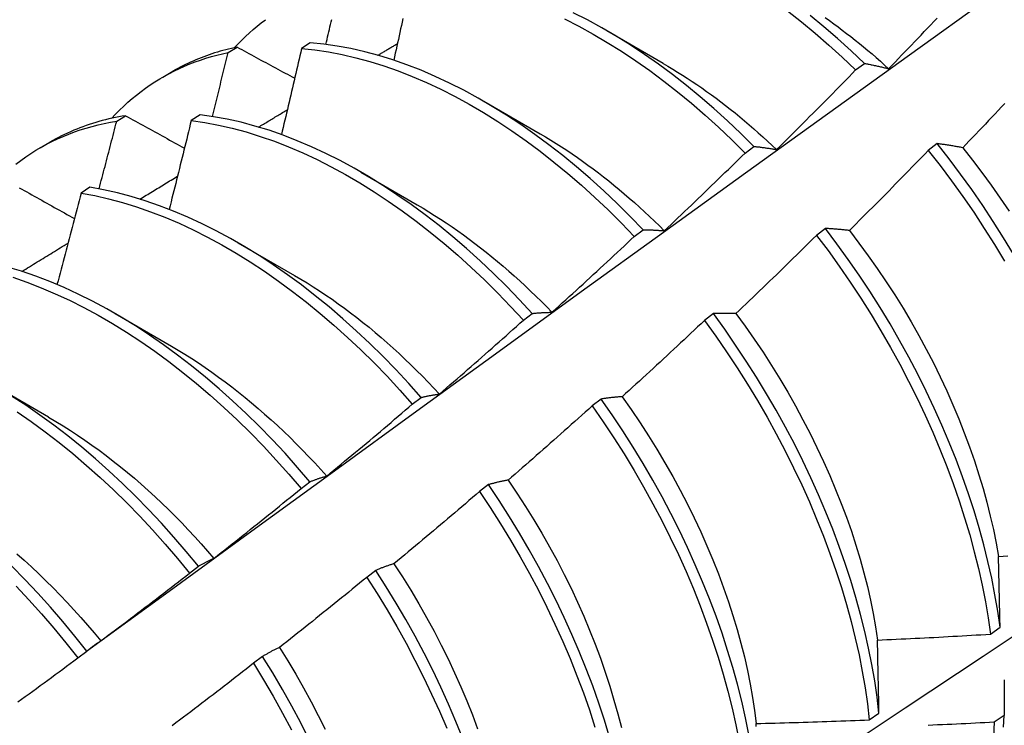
# Model space of a CAD drawing. Header units: inches. Extents: x 23 to 609, y 66 to 284.
# Tile 80 of 124: x 544.546 to 544.825, y 246.343 to 246.543. Entities that reach past the tile are written whole.
import ezdxf

# ---------------------------------------------------------------- set-up
doc = ezdxf.new("R2010")
doc.units = ezdxf.units.IN
doc.header["$MEASUREMENT"] = 0
doc.layers.add('Visible Edges(ANSI)', color=7, linetype='Continuous', lineweight=25)

msp = doc.modelspace()

# ---------------------------------------------------------------- linework, layer by layer
at = {"layer": 'Visible Edges(ANSI)'}
for p, q in [((544.71249, 246.53953), (544.72845, 246.53029)), ((544.6053, 246.5333), (544.60783, 246.53485)), ((544.62857, 246.53606), (544.62607, 246.53444)), ((544.78296, 246.52836), (544.78547, 246.53024)), ((544.58685, 246.52637), (544.58963, 246.52798)), ((544.67769, 246.51949), (544.69365, 246.51025)), ((544.57374, 246.51384), (544.57626, 246.51541)), ((544.59734, 246.51567), (544.59484, 246.51404)), ((544.55205, 246.50633), (544.55484, 246.50794)), ((544.75166, 246.50484), (544.75417, 246.50672)), ((544.80609, 246.5075), (544.80356, 246.50558)), ((544.64289, 246.49945), (544.65885, 246.49021)), ((544.56615, 246.49513), (544.56365, 246.49348)), ((544.77444, 246.48346), (544.7719, 246.48153)), ((544.72031, 246.48122), (544.72282, 246.48311)), ((544.60809, 246.47941), (544.62406, 246.47017)), ((544.57329, 246.45937), (544.58926, 246.45014)), ((544.68891, 246.45751), (544.69143, 246.45941)), ((544.74272, 246.45935), (544.74018, 246.45741)), ((544.53849, 246.43933), (544.55446, 246.4301)), ((544.65745, 246.43371), (544.65997, 246.43562)), ((544.71092, 246.43516), (544.70837, 246.43323)), ((544.62594, 246.40983), (544.62846, 246.41174)), ((544.67905, 246.41092), (544.6765, 246.40898)), ((544.59435, 246.38587), (544.59688, 246.38779)), ((544.6471, 246.38662), (544.64454, 246.38467)), ((544.82114, 246.36859), (544.82388, 246.37053)), ((544.56271, 246.36183), (544.56524, 246.36375)), ((544.61507, 246.36227), (544.6125, 246.36032)), ((544.78683, 246.34431), (544.78958, 246.34625)), ((544.82505, 246.34553), (544.82225, 246.34362))]:
    msp.add_line(p, q, dxfattribs=at)
at = {"layer": 'Visible Edges(ANSI)', "flags": 128}
for points in [[(544.5652, 246.36372), (544.58862, 246.3808), (544.61201, 246.39783), (544.63537, 246.41483), (544.65871, 246.43179), (544.68202, 246.44871), (544.7053, 246.46559), (544.72857, 246.48242), (544.75181, 246.49922), (544.77502, 246.51596), (544.79822, 246.53266), (544.8214, 246.54932), (544.84456, 246.56592), (544.86771, 246.58247), (544.89084, 246.59897), (544.91396, 246.61542), (544.93706, 246.63182), (544.96016, 246.64816), (544.98324, 246.66445), (545.00631, 246.68067)], [(544.76368, 246.54508), (544.76762, 246.54199), (544.77152, 246.53877), (544.77538, 246.53542), (544.77919, 246.53195), (544.78296, 246.52836)], [(544.60708, 246.53469), (544.60811, 246.53578), (544.60915, 246.53685), (544.61022, 246.53788), (544.61131, 246.53889), (544.61242, 246.53986), (544.61354, 246.54081), (544.61469, 246.54173), (544.61586, 246.54261)], [(544.63298, 246.53561), (544.63315, 246.53632), (544.63331, 246.53703), (544.63348, 246.53774), (544.63365, 246.53844), (544.63381, 246.53915), (544.63398, 246.53986), (544.63414, 246.54057), (544.63431, 246.54128), (544.63447, 246.54199), (544.63464, 246.5427)], [(544.6548, 246.54292), (544.65458, 246.54194), (544.65437, 246.54096), (544.65415, 246.53997), (544.65393, 246.53899), (544.65372, 246.53801), (544.6535, 246.53703), (544.65328, 246.53605), (544.65306, 246.53506), (544.65285, 246.53408), (544.65263, 246.5331), (544.65241, 246.53212), (544.65219, 246.53114)], [(544.70055, 246.54283), (544.70459, 246.54076), (544.70863, 246.53854), (544.71266, 246.53617), (544.71669, 246.53365), (544.7207, 246.53098), (544.72469, 246.52817), (544.72865, 246.52522), (544.73259, 246.52214), (544.73649, 246.51893), (544.74035, 246.51558), (544.74417, 246.51212), (544.74794, 246.50854), (544.75166, 246.50484)], [(544.75417, 246.50672), (544.75044, 246.51041), (544.74667, 246.51399), (544.74284, 246.51744), (544.73898, 246.52078), (544.73507, 246.52398), (544.73114, 246.52705), (544.72717, 246.52999), (544.72318, 246.53279), (544.71917, 246.53545), (544.71514, 246.53796), (544.71111, 246.54032), (544.70707, 246.54253), (544.70303, 246.54458)], [(544.78547, 246.53024), (544.78169, 246.53382), (544.77787, 246.53728), (544.77401, 246.54062), (544.77011, 246.54383)], [(544.77435, 246.54322), (544.77557, 246.54235), (544.77679, 246.54147), (544.77801, 246.54057), (544.77922, 246.53966), (544.78044, 246.53874), (544.78164, 246.5378), (544.78285, 246.53684), (544.78405, 246.53587), (544.78525, 246.53489), (544.78644, 246.5339), (544.78763, 246.53289), (544.78881, 246.53186), (544.78999, 246.53082), (544.79116, 246.52977), (544.79233, 246.52871)], [(544.79233, 246.52871), (544.79325, 246.52966), (544.79417, 246.53061), (544.79509, 246.53157), (544.79601, 246.53252), (544.79693, 246.53348), (544.79785, 246.53443), (544.79876, 246.53539), (544.79968, 246.53635), (544.80059, 246.53731), (544.80151, 246.53826), (544.80242, 246.53922), (544.80333, 246.54019), (544.80424, 246.54115), (544.80515, 246.54211), (544.80606, 246.54307)], [(544.60783, 246.53485), (544.60701, 246.53468), (544.60621, 246.53449), (544.6054, 246.5343), (544.6046, 246.5341), (544.60381, 246.53388), (544.60302, 246.53366), (544.60224, 246.53342), (544.60146, 246.53318), (544.60068, 246.53293), (544.59991, 246.53267), (544.59914, 246.53239), (544.59838, 246.53211), (544.59762, 246.53182), (544.59687, 246.53152), (544.59613, 246.53121), (544.59538, 246.53089), (544.59465, 246.53056), (544.59391, 246.53022), (544.59319, 246.52987), (544.59247, 246.52951), (544.59175, 246.52914), (544.59104, 246.52876), (544.59033, 246.52837), (544.58963, 246.52798)], [(544.60783, 246.53485), (544.6085, 246.53449), (544.60918, 246.53412), (544.60985, 246.53375), (544.61053, 246.53338), (544.6112, 246.53302), (544.61188, 246.53265), (544.61256, 246.53228), (544.61324, 246.53192), (544.61391, 246.53155), (544.61459, 246.53118), (544.61527, 246.53081), (544.61595, 246.53045), (544.61663, 246.53008), (544.61731, 246.52971), (544.61799, 246.52934), (544.61867, 246.52897), (544.61935, 246.52861), (544.62004, 246.52824), (544.62072, 246.52787), (544.6214, 246.5275), (544.62208, 246.52713), (544.62277, 246.52676), (544.62345, 246.5264), (544.62414, 246.52603)], [(544.62607, 246.53444), (544.62584, 246.53342), (544.62561, 246.53241), (544.62538, 246.53139), (544.62514, 246.53038), (544.62491, 246.52936), (544.62467, 246.52835), (544.62444, 246.52733), (544.6242, 246.52632), (544.62397, 246.5253), (544.62373, 246.52429), (544.6235, 246.52327), (544.62326, 246.52225), (544.62302, 246.52124), (544.62278, 246.52022), (544.62254, 246.51921), (544.62231, 246.51819), (544.62207, 246.51717), (544.62183, 246.51616), (544.62159, 246.51514), (544.62135, 246.51412), (544.62111, 246.51311), (544.62086, 246.51209), (544.62062, 246.51107), (544.62038, 246.51006)], [(544.62607, 246.53444), (544.62987, 246.53405), (544.63371, 246.53348), (544.63759, 246.53275), (544.6415, 246.53184), (544.64545, 246.53077), (544.64943, 246.52952), (544.65343, 246.52811), (544.65744, 246.52654), (544.66147, 246.5248), (544.66551, 246.5229), (544.66955, 246.52085), (544.67359, 246.51864), (544.67763, 246.51628), (544.68165, 246.51376), (544.68566, 246.51111), (544.68965, 246.5083), (544.69362, 246.50536), (544.69755, 246.50229), (544.70146, 246.49908), (544.70532, 246.49575), (544.70915, 246.49229), (544.71292, 246.48871), (544.71665, 246.48502), (544.72031, 246.48122)], [(544.72282, 246.48311), (544.71915, 246.48691), (544.71542, 246.49059), (544.71164, 246.49416), (544.70782, 246.49761), (544.70395, 246.50093), (544.70004, 246.50413), (544.6961, 246.50719), (544.69214, 246.51012), (544.68814, 246.51291), (544.68413, 246.51556), (544.68011, 246.51806), (544.67607, 246.52041), (544.67203, 246.52261), (544.66799, 246.52466), (544.66395, 246.52654), (544.65992, 246.52827), (544.65591, 246.52983), (544.65191, 246.53123), (544.64794, 246.53246), (544.64399, 246.53352), (544.64008, 246.53441), (544.6362, 246.53514), (544.63236, 246.53569), (544.62857, 246.53606)], [(544.64771, 246.53252), (544.64794, 246.53266), (544.64817, 246.5328), (544.6484, 246.53294), (544.64863, 246.53308), (544.64886, 246.53321), (544.64909, 246.53335), (544.64932, 246.53349), (544.64955, 246.53363), (544.64978, 246.53377), (544.65001, 246.5339), (544.65024, 246.53404), (544.65047, 246.53418), (544.6507, 246.53432), (544.65093, 246.53445), (544.65116, 246.53459), (544.65139, 246.53473), (544.65162, 246.53487), (544.65185, 246.53501), (544.65208, 246.53514), (544.65231, 246.53528), (544.65254, 246.53542), (544.65277, 246.53556), (544.653, 246.53569), (544.65324, 246.53583)], [(544.57228, 246.51465), (544.5734, 246.51584), (544.57455, 246.517), (544.57572, 246.51812), (544.57691, 246.51921), (544.57813, 246.52026), (544.57937, 246.52127), (544.58063, 246.52225), (544.58192, 246.5232), (544.58322, 246.52411), (544.58456, 246.52498), (544.58591, 246.52582), (544.58728, 246.52662), (544.58868, 246.52738), (544.59009, 246.52811), (544.59153, 246.5288), (544.59298, 246.52945), (544.59446, 246.53006), (544.59595, 246.53064), (544.59746, 246.53118), (544.599, 246.53168), (544.60054, 246.53214), (544.60211, 246.53257), (544.6037, 246.53295), (544.6053, 246.5333)], [(544.60084, 246.51519), (544.60103, 246.51594), (544.60122, 246.5167), (544.60141, 246.51745), (544.60159, 246.51821), (544.60178, 246.51896), (544.60197, 246.51972), (544.60216, 246.52047), (544.60234, 246.52123), (544.60253, 246.52198), (544.60272, 246.52274), (544.6029, 246.52349), (544.60309, 246.52425), (544.60327, 246.525), (544.60346, 246.52576), (544.60365, 246.52651), (544.60383, 246.52727), (544.60401, 246.52802), (544.6042, 246.52878), (544.60438, 246.52953), (544.60457, 246.53028), (544.60475, 246.53104), (544.60493, 246.53179), (544.60512, 246.53255), (544.6053, 246.5333)], [(544.72846, 246.53023), (544.72984, 246.52943), (544.73121, 246.52861), (544.73258, 246.52777), (544.73395, 246.52691), (544.73532, 246.52602), (544.73669, 246.52512), (544.73805, 246.52421), (544.73941, 246.52327), (544.74077, 246.52231), (544.74213, 246.52133), (544.74348, 246.52034), (544.74482, 246.51933), (544.74617, 246.5183), (544.7475, 246.51725), (544.74884, 246.51618), (544.75017, 246.51509), (544.75149, 246.51399), (544.75281, 246.51287), (544.75412, 246.51173), (544.75543, 246.51058), (544.75673, 246.50941), (544.75802, 246.50822), (544.75931, 246.50702), (544.76059, 246.5058)], [(544.76059, 246.5058), (544.76153, 246.50673), (544.76247, 246.50766), (544.76341, 246.5086), (544.76435, 246.50953), (544.76529, 246.51046), (544.76623, 246.5114), (544.76716, 246.51233), (544.7681, 246.51327), (544.76903, 246.5142), (544.76997, 246.51514), (544.7709, 246.51608), (544.77183, 246.51702), (544.77277, 246.51796), (544.7737, 246.5189), (544.77463, 246.51984), (544.77556, 246.52079), (544.77649, 246.52173), (544.77741, 246.52267), (544.77834, 246.52362), (544.77927, 246.52457), (544.78019, 246.52551), (544.78112, 246.52646), (544.78204, 246.52741), (544.78296, 246.52836)], [(544.78547, 246.53024), (544.78574, 246.53018), (544.78602, 246.53013), (544.7863, 246.53008), (544.78658, 246.53002), (544.78686, 246.52997), (544.78715, 246.52991), (544.78743, 246.52985), (544.78771, 246.52979), (544.788, 246.52973), (544.78828, 246.52967), (544.78857, 246.52961), (544.78885, 246.52954), (544.78914, 246.52948), (544.78942, 246.52942), (544.78971, 246.52935), (544.79, 246.52928), (544.79029, 246.52921), (544.79058, 246.52915), (544.79087, 246.52908), (544.79116, 246.529), (544.79145, 246.52893), (544.79174, 246.52886), (544.79204, 246.52879), (544.79233, 246.52871)], [(544.61392, 246.51219), (544.61426, 246.51239), (544.6146, 246.5126), (544.61494, 246.5128), (544.61527, 246.51301), (544.61561, 246.51321), (544.61595, 246.51342), (544.61629, 246.51362), (544.61663, 246.51383), (544.61697, 246.51403), (544.61731, 246.51424), (544.61765, 246.51444), (544.61798, 246.51465), (544.61832, 246.51485), (544.61866, 246.51505), (544.619, 246.51526), (544.61934, 246.51546), (544.61968, 246.51567), (544.62002, 246.51587), (544.62036, 246.51608), (544.62069, 246.51628), (544.62103, 246.51649), (544.62137, 246.51669), (544.62171, 246.51689), (544.62205, 246.5171)], [(544.82519, 246.51886), (544.82428, 246.51789), (544.82337, 246.51692), (544.82246, 246.51596), (544.82155, 246.51499), (544.82064, 246.51403), (544.81972, 246.51306), (544.81881, 246.5121), (544.81789, 246.51114), (544.81698, 246.51018), (544.81606, 246.50922), (544.81514, 246.50826), (544.81422, 246.5073), (544.8133, 246.50634)], [(544.57626, 246.51541), (544.5753, 246.51525), (544.57434, 246.51507), (544.57339, 246.51489), (544.57244, 246.51469), (544.5715, 246.51448), (544.57057, 246.51425), (544.56964, 246.51401), (544.56872, 246.51376), (544.5678, 246.51349), (544.56689, 246.51322), (544.56598, 246.51292), (544.56509, 246.51262), (544.56419, 246.5123), (544.56331, 246.51197), (544.56243, 246.51162), (544.56156, 246.51127), (544.56069, 246.51089), (544.55984, 246.51051), (544.55899, 246.51011), (544.55814, 246.5097), (544.5573, 246.50928), (544.55647, 246.50885), (544.55565, 246.5084), (544.55484, 246.50794)], [(544.57626, 246.51541), (544.57695, 246.51502), (544.57764, 246.51464), (544.57833, 246.51426), (544.57902, 246.51388), (544.57971, 246.5135), (544.58041, 246.51312), (544.5811, 246.51273), (544.58179, 246.51235), (544.58248, 246.51197), (544.58318, 246.51159), (544.58387, 246.51121), (544.58456, 246.51082), (544.58526, 246.51044), (544.58595, 246.51006), (544.58665, 246.50968), (544.58735, 246.50929), (544.58804, 246.50891), (544.58874, 246.50853), (544.58944, 246.50814), (544.59013, 246.50776), (544.59083, 246.50738), (544.59153, 246.50699), (544.59223, 246.50661), (544.59293, 246.50623)], [(544.69143, 246.45941), (544.68781, 246.4633), (544.68413, 246.46709), (544.6804, 246.47076), (544.67662, 246.47433), (544.67279, 246.47777), (544.66892, 246.48108), (544.66501, 246.48427), (544.66107, 246.48733), (544.6571, 246.49025), (544.65311, 246.49304), (544.6491, 246.49567), (544.64507, 246.49817), (544.64103, 246.50051), (544.63699, 246.5027), (544.63295, 246.50473), (544.62891, 246.50661), (544.62489, 246.50833), (544.62087, 246.50988), (544.61688, 246.51127), (544.6129, 246.51249), (544.60896, 246.51354), (544.60505, 246.51442), (544.60117, 246.51513), (544.59734, 246.51567)], [(544.5452, 246.50173), (544.54658, 246.50277), (544.54799, 246.50377), (544.54942, 246.50473), (544.55088, 246.50564), (544.55236, 246.50651), (544.55387, 246.50734), (544.55541, 246.50813), (544.55696, 246.50887), (544.55854, 246.50956), (544.56015, 246.51022), (544.56177, 246.51083), (544.56342, 246.51139), (544.56509, 246.51191), (544.56678, 246.51239), (544.56849, 246.51282), (544.57022, 246.51321), (544.57197, 246.51355), (544.57374, 246.51384)], [(544.56874, 246.49468), (544.56896, 246.49548), (544.56917, 246.49628), (544.56938, 246.49708), (544.56959, 246.49787), (544.5698, 246.49867), (544.57001, 246.49947), (544.57022, 246.50027), (544.57043, 246.50107), (544.57064, 246.50187), (544.57085, 246.50267), (544.57106, 246.50346), (544.57127, 246.50426), (544.57147, 246.50506), (544.57168, 246.50586), (544.57189, 246.50666), (544.5721, 246.50746), (544.5723, 246.50826), (544.57251, 246.50905), (544.57272, 246.50985), (544.57292, 246.51065), (544.57313, 246.51145), (544.57333, 246.51225), (544.57354, 246.51304), (544.57374, 246.51384)], [(544.59484, 246.51404), (544.59459, 246.51299), (544.59433, 246.51194), (544.59408, 246.51089), (544.59382, 246.50985), (544.59356, 246.5088), (544.59331, 246.50775), (544.59305, 246.5067), (544.59279, 246.50566), (544.59253, 246.50461), (544.59227, 246.50356), (544.59201, 246.50251), (544.59175, 246.50146), (544.59149, 246.50042), (544.59123, 246.49937), (544.59097, 246.49832), (544.59071, 246.49727), (544.59045, 246.49622), (544.59018, 246.49517), (544.58992, 246.49413), (544.58966, 246.49308), (544.58939, 246.49203), (544.58913, 246.49098), (544.58886, 246.48993), (544.58859, 246.48888)], [(544.59484, 246.51404), (544.59868, 246.51348), (544.60256, 246.51276), (544.60647, 246.51186), (544.61042, 246.5108), (544.61439, 246.50956), (544.61839, 246.50816), (544.6224, 246.5066), (544.62643, 246.50487), (544.63047, 246.50298), (544.63451, 246.50094), (544.63855, 246.49874), (544.64259, 246.49638), (544.64661, 246.49388), (544.65063, 246.49123), (544.65462, 246.48844), (544.65858, 246.4855), (544.66252, 246.48244), (544.66643, 246.47924), (544.6703, 246.47591), (544.67412, 246.47246), (544.6779, 246.46889), (544.68163, 246.4652), (544.6853, 246.46141), (544.68891, 246.45751)], [(544.69365, 246.51029), (544.69516, 246.5094), (544.69667, 246.50849), (544.69818, 246.50755), (544.69968, 246.50659), (544.70119, 246.50561), (544.70269, 246.5046), (544.70418, 246.50357), (544.70567, 246.50252), (544.70716, 246.50144), (544.70865, 246.50034), (544.71013, 246.49922), (544.7116, 246.49808), (544.71307, 246.49692), (544.71454, 246.49574), (544.716, 246.49453), (544.71745, 246.49331), (544.7189, 246.49206), (544.72034, 246.4908), (544.72177, 246.48951), (544.72319, 246.48821), (544.72461, 246.48689), (544.72602, 246.48555), (544.72742, 246.48419), (544.72881, 246.48281)], [(544.75417, 246.50672), (544.75443, 246.5067), (544.75469, 246.50667), (544.75495, 246.50664), (544.75521, 246.50661), (544.75548, 246.50658), (544.75574, 246.50655), (544.756, 246.50652), (544.75627, 246.50648), (544.75653, 246.50645), (544.7568, 246.50641), (544.75707, 246.50637), (544.75733, 246.50634), (544.7576, 246.5063), (544.75787, 246.50626), (544.75814, 246.50622), (544.75841, 246.50618), (544.75868, 246.50613), (544.75895, 246.50609), (544.75922, 246.50604), (544.7595, 246.506), (544.75977, 246.50595), (544.76004, 246.5059), (544.76032, 246.50585), (544.76059, 246.5058)], [(544.8133, 246.50634), (544.813, 246.5064), (544.81269, 246.50646), (544.81238, 246.50651), (544.81207, 246.50657), (544.81177, 246.50663), (544.81146, 246.50668), (544.81116, 246.50673), (544.81085, 246.50679), (544.81055, 246.50684), (544.81025, 246.50689), (544.80995, 246.50694), (544.80964, 246.50699), (544.80934, 246.50704), (544.80904, 246.50708), (544.80875, 246.50713), (544.80845, 246.50717), (544.80815, 246.50722), (544.80785, 246.50726), (544.80756, 246.5073), (544.80726, 246.50735), (544.80697, 246.50739), (544.80668, 246.50743), (544.80638, 246.50747), (544.80609, 246.5075)], [(544.8277, 246.4762), (544.82488, 246.48086), (544.82197, 246.48546), (544.81897, 246.49001), (544.81588, 246.49449), (544.8127, 246.4989), (544.80943, 246.50324), (544.80609, 246.5075)], [(544.8133, 246.50634), (544.81607, 246.50286), (544.81876, 246.49932), (544.8214, 246.49573), (544.82396, 246.49207), (544.82646, 246.48837)], [(544.72881, 246.48281), (544.72977, 246.48372), (544.73073, 246.48463), (544.73169, 246.48554), (544.73265, 246.48645), (544.73361, 246.48736), (544.73457, 246.48827), (544.73552, 246.48918), (544.73648, 246.4901), (544.73743, 246.49101), (544.73839, 246.49193), (544.73934, 246.49284), (544.74029, 246.49376), (544.74125, 246.49468), (544.7422, 246.4956), (544.74315, 246.49652), (544.7441, 246.49744), (544.74504, 246.49836), (544.74599, 246.49928), (544.74694, 246.50021), (544.74789, 246.50113), (544.74883, 246.50206), (544.74978, 246.50298), (544.75072, 246.50391), (544.75166, 246.50484)], [(544.80356, 246.50558), (544.80264, 246.50463), (544.80172, 246.50367), (544.80079, 246.50272), (544.79987, 246.50177), (544.79894, 246.50081), (544.79802, 246.49986), (544.79709, 246.49891), (544.79616, 246.49796), (544.79523, 246.49702), (544.7943, 246.49607), (544.79337, 246.49512), (544.79244, 246.49418), (544.79151, 246.49323), (544.79058, 246.49229), (544.78965, 246.49134), (544.78871, 246.4904), (544.78778, 246.48946), (544.78684, 246.48852), (544.78591, 246.48758), (544.78497, 246.48664), (544.78403, 246.4857), (544.7831, 246.48476), (544.78216, 246.48383), (544.78122, 246.48289)], [(544.80356, 246.50558), (544.8069, 246.50132), (544.81015, 246.49697), (544.81333, 246.49255), (544.81642, 246.48807), (544.81941, 246.48351), (544.82231, 246.47891), (544.82512, 246.47425)], [(544.58032, 246.49179), (544.58076, 246.49206), (544.5812, 246.49233), (544.58165, 246.4926), (544.58209, 246.49287), (544.58253, 246.49314), (544.58298, 246.49341), (544.58342, 246.49368), (544.58386, 246.49395), (544.58431, 246.49422), (544.58475, 246.49449), (544.58519, 246.49476), (544.58564, 246.49503), (544.58608, 246.4953), (544.58652, 246.49557), (544.58697, 246.49584), (544.58741, 246.49611), (544.58785, 246.49638), (544.5883, 246.49665), (544.58874, 246.49692), (544.58918, 246.49719), (544.58963, 246.49746), (544.59007, 246.49773), (544.59051, 246.498), (544.59096, 246.49827)], [(544.54617, 246.49501), (544.54687, 246.49462), (544.54758, 246.49422), (544.54828, 246.49383), (544.54899, 246.49343), (544.5497, 246.49303), (544.5504, 246.49264), (544.55111, 246.49224), (544.55182, 246.49184), (544.55253, 246.49145), (544.55324, 246.49105), (544.55395, 246.49065), (544.55465, 246.49026), (544.55537, 246.48986), (544.55608, 246.48946), (544.55679, 246.48906), (544.5575, 246.48867), (544.55821, 246.48827), (544.55892, 246.48787), (544.55964, 246.48747), (544.56035, 246.48707), (544.56107, 246.48668), (544.56178, 246.48628)], [(544.65997, 246.43562), (544.65642, 246.43961), (544.65279, 246.44349), (544.64911, 246.44727), (544.64538, 246.45094), (544.64159, 246.45449), (544.63776, 246.45793), (544.63389, 246.46124), (544.62998, 246.46442), (544.62604, 246.46747), (544.62207, 246.47038), (544.61807, 246.47316), (544.61406, 246.47579), (544.61003, 246.47827), (544.60599, 246.4806), (544.60195, 246.48279), (544.59791, 246.48481), (544.59388, 246.48668), (544.58985, 246.48838), (544.58584, 246.48993), (544.58184, 246.4913), (544.57787, 246.49251), (544.57393, 246.49356), (544.57002, 246.49443), (544.56615, 246.49513)], [(544.68596, 246.27466), (544.70825, 246.2892), (544.73051, 246.30377), (544.75273, 246.31837), (544.77491, 246.33301), (544.79704, 246.34767), (544.81914, 246.36236), (544.8412, 246.37708), (544.86322, 246.39183), (544.88519, 246.4066), (544.90713, 246.4214), (544.92903, 246.43623), (544.95088, 246.45107), (544.9727, 246.46594), (544.99448, 246.48083), (545.01621, 246.49575)], [(544.56365, 246.49348), (544.56337, 246.4924), (544.5631, 246.49133), (544.56282, 246.49025), (544.56254, 246.48917), (544.56226, 246.48809), (544.56197, 246.48702), (544.56169, 246.48594), (544.56141, 246.48486), (544.56113, 246.48378), (544.56085, 246.48271), (544.56056, 246.48163), (544.56028, 246.48055), (544.55999, 246.47947), (544.55971, 246.47839), (544.55942, 246.47731), (544.55914, 246.47624), (544.55885, 246.47516), (544.55856, 246.47408), (544.55828, 246.473), (544.55799, 246.47192), (544.5577, 246.47084), (544.55741, 246.46977), (544.55712, 246.46869), (544.55683, 246.46761)], [(544.56365, 246.49348), (544.56753, 246.49277), (544.57144, 246.49188), (544.57538, 246.49083), (544.57936, 246.4896), (544.58335, 246.48821), (544.58737, 246.48666), (544.5914, 246.48494), (544.59543, 246.48306), (544.59947, 246.48102), (544.60351, 246.47883), (544.60755, 246.47649), (544.61158, 246.47399), (544.61559, 246.47135), (544.61958, 246.46857), (544.62355, 246.46564), (544.62749, 246.46258), (544.6314, 246.45939), (544.63527, 246.45607), (544.6391, 246.45263), (544.64288, 246.44906), (544.64661, 246.44539), (544.65029, 246.4416), (544.6539, 246.43771), (544.65745, 246.43371)], [(544.65884, 246.49016), (544.66049, 246.48919), (544.66214, 246.48819), (544.66378, 246.48716), (544.66542, 246.48611), (544.66706, 246.48503), (544.66869, 246.48392), (544.67032, 246.48279), (544.67195, 246.48163), (544.67357, 246.48044), (544.67519, 246.47923), (544.67679, 246.47799), (544.6784, 246.47673), (544.67999, 246.47544), (544.68158, 246.47413), (544.68317, 246.47279), (544.68474, 246.47143), (544.6863, 246.47005), (544.68786, 246.46864), (544.68941, 246.46721), (544.69095, 246.46576), (544.69247, 246.46429), (544.69399, 246.46279), (544.6955, 246.46127), (544.69699, 246.45973)], [(544.78122, 246.48289), (544.78093, 246.48293), (544.78064, 246.48296), (544.78035, 246.48299), (544.78006, 246.48302), (544.77977, 246.48305), (544.77948, 246.48308), (544.7792, 246.48311), (544.77891, 246.48314), (544.77863, 246.48317), (544.77834, 246.48319), (544.77806, 246.48322), (544.77778, 246.48324), (544.77749, 246.48327), (544.77721, 246.48329), (544.77693, 246.48331), (544.77665, 246.48333), (544.77637, 246.48335), (544.77609, 246.48337), (544.77582, 246.48339), (544.77554, 246.4834), (544.77526, 246.48342), (544.77499, 246.48343), (544.77471, 246.48345), (544.77444, 246.48346)], [(544.82388, 246.37053), (544.82323, 246.37511), (544.82244, 246.37973), (544.82151, 246.38441), (544.82046, 246.38913), (544.81927, 246.39389), (544.81796, 246.39868), (544.81652, 246.4035), (544.81495, 246.40833), (544.81325, 246.41318), (544.81143, 246.41804), (544.8095, 246.4229), (544.80744, 246.42775), (544.80526, 246.43259), (544.80298, 246.43742), (544.80058, 246.44222), (544.79807, 246.447), (544.79545, 246.45174), (544.79273, 246.45644), (544.78991, 246.46109), (544.787, 246.46569), (544.78399, 246.47024), (544.78089, 246.47472), (544.77771, 246.47913), (544.77444, 246.48346)], [(544.69699, 246.45973), (544.69797, 246.46062), (544.69895, 246.46151), (544.69993, 246.46239), (544.70091, 246.46328), (544.70189, 246.46417), (544.70286, 246.46506), (544.70384, 246.46595), (544.70481, 246.46684), (544.70579, 246.46773), (544.70676, 246.46863), (544.70773, 246.46952), (544.70871, 246.47041), (544.70968, 246.47131), (544.71065, 246.47221), (544.71162, 246.4731), (544.71259, 246.474), (544.71356, 246.4749), (544.71452, 246.4758), (544.71549, 246.4767), (544.71646, 246.4776), (544.71742, 246.47851), (544.71839, 246.47941), (544.71935, 246.48032), (544.72031, 246.48122)], [(544.72282, 246.48311), (544.72307, 246.48311), (544.72331, 246.48311), (544.72355, 246.48311), (544.7238, 246.4831), (544.72404, 246.4831), (544.72429, 246.48309), (544.72453, 246.48309), (544.72478, 246.48308), (544.72503, 246.48307), (544.72528, 246.48306), (544.72552, 246.48305), (544.72577, 246.48304), (544.72602, 246.48302), (544.72627, 246.48301), (544.72652, 246.48299), (544.72678, 246.48298), (544.72703, 246.48296), (544.72728, 246.48294), (544.72753, 246.48292), (544.72779, 246.4829), (544.72804, 246.48288), (544.7283, 246.48286), (544.72855, 246.48284), (544.72881, 246.48281)], [(544.7719, 246.48153), (544.77096, 246.4806), (544.77002, 246.47967), (544.76907, 246.47874), (544.76813, 246.47781), (544.76718, 246.47688), (544.76624, 246.47595), (544.76529, 246.47502), (544.76434, 246.47409), (544.76339, 246.47317), (544.76244, 246.47224), (544.76149, 246.47132), (544.76054, 246.47039), (544.75959, 246.46947), (544.75864, 246.46855), (544.75768, 246.46763), (544.75673, 246.46671), (544.75577, 246.46579), (544.75482, 246.46487), (544.75386, 246.46395), (544.75291, 246.46304), (544.75195, 246.46212), (544.75099, 246.46121), (544.75003, 246.46029), (544.74907, 246.45938)], [(544.7719, 246.48153), (544.77517, 246.47719), (544.77834, 246.47278), (544.78144, 246.46829), (544.78444, 246.46375), (544.78735, 246.45914), (544.79016, 246.45448), (544.79287, 246.44978), (544.79548, 246.44504), (544.79798, 246.44026), (544.80037, 246.43545), (544.80265, 246.43063), (544.80481, 246.42578), (544.80686, 246.42093), (544.80879, 246.41607), (544.8106, 246.41121), (544.81229, 246.40636), (544.81385, 246.40153), (544.81528, 246.39671), (544.81658, 246.39193), (544.81776, 246.38717), (544.8188, 246.38245), (544.81972, 246.37778), (544.8205, 246.37316), (544.82114, 246.36859)], [(544.78122, 246.48289), (544.78392, 246.47935), (544.78656, 246.47576), (544.78913, 246.4721), (544.79163, 246.4684), (544.79406, 246.46466), (544.79641, 246.46087), (544.79868, 246.45704), (544.80087, 246.45319), (544.80298, 246.4493), (544.805, 246.44539), (544.80693, 246.44145), (544.80878, 246.43751), (544.81053, 246.43355), (544.81219, 246.42958), (544.81376, 246.42561), (544.81523, 246.42165), (544.8166, 246.4177), (544.81788, 246.41375), (544.81906, 246.40983), (544.82014, 246.40592), (544.82112, 246.40204), (544.82199, 246.3982), (544.82276, 246.39439), (544.82343, 246.39062)], [(544.54689, 246.47131), (544.54743, 246.47165), (544.54798, 246.47198), (544.54852, 246.47232), (544.54907, 246.47265), (544.54961, 246.47299), (544.55016, 246.47332), (544.5507, 246.47366), (544.55124, 246.47399), (544.55179, 246.47433), (544.55233, 246.47466), (544.55288, 246.475), (544.55342, 246.47533), (544.55397, 246.47567), (544.55451, 246.476), (544.55506, 246.47633), (544.5556, 246.47667), (544.55615, 246.477), (544.55669, 246.47734), (544.55724, 246.47767), (544.55778, 246.47801), (544.55833, 246.47834), (544.55887, 246.47867), (544.55941, 246.47901), (544.55996, 246.47934)], [(544.62846, 246.41174), (544.62497, 246.41582), (544.6214, 246.4198), (544.61778, 246.42368), (544.6141, 246.42745), (544.61036, 246.43111), (544.60657, 246.43466), (544.60274, 246.43809), (544.59886, 246.44139), (544.59495, 246.44457), (544.591, 246.44761), (544.58703, 246.45051), (544.58304, 246.45328), (544.57902, 246.4559), (544.57499, 246.45837), (544.57096, 246.4607), (544.56691, 246.46287), (544.56287, 246.46489), (544.55884, 246.46674), (544.55481, 246.46844), (544.5508, 246.46997), (544.54681, 246.47134), (544.54284, 246.47254)], [(544.54432, 246.46964), (544.54832, 246.46826), (544.55233, 246.46671), (544.55636, 246.46501), (544.56039, 246.46314), (544.56444, 246.46111), (544.56848, 246.45893), (544.57251, 246.45659), (544.57654, 246.4541), (544.58055, 246.45147), (544.58455, 246.4487), (544.58852, 246.44578), (544.59246, 246.44273), (544.59637, 246.43954), (544.60024, 246.43623), (544.60407, 246.4328), (544.60786, 246.42924), (544.61159, 246.42557), (544.61527, 246.42179), (544.61889, 246.4179), (544.62245, 246.41391), (544.62594, 246.40983)], [(544.62406, 246.47018), (544.62585, 246.46913), (544.62763, 246.46805), (544.62941, 246.46694), (544.63118, 246.46579), (544.63295, 246.46462), (544.63472, 246.46341), (544.63648, 246.46216), (544.63823, 246.46089), (544.63998, 246.45958), (544.64173, 246.45824), (544.64346, 246.45688), (544.64519, 246.45548), (544.64691, 246.45405), (544.64862, 246.45259), (544.65032, 246.45111), (544.65201, 246.4496), (544.65369, 246.44806), (544.65536, 246.44649), (544.65702, 246.4449), (544.65866, 246.44329), (544.6603, 246.44165), (544.66192, 246.43998), (544.66353, 246.43829), (544.66512, 246.43658)], [(544.69143, 246.45941), (544.69165, 246.45944), (544.69188, 246.45946), (544.6921, 246.45948), (544.69233, 246.45951), (544.69256, 246.45953), (544.69278, 246.45955), (544.69301, 246.45957), (544.69324, 246.45959), (544.69347, 246.4596), (544.6937, 246.45962), (544.69393, 246.45963), (544.69416, 246.45965), (544.6944, 246.45966), (544.69463, 246.45967), (544.69486, 246.45968), (544.6951, 246.45969), (544.69533, 246.4597), (544.69557, 246.45971), (544.6958, 246.45972), (544.69604, 246.45972), (544.69627, 246.45973), (544.69651, 246.45973), (544.69675, 246.45973), (544.69699, 246.45973)], [(544.74907, 246.45938), (544.7488, 246.45939), (544.74852, 246.4594), (544.74825, 246.45941), (544.74798, 246.45941), (544.74771, 246.45942), (544.74744, 246.45942), (544.74717, 246.45943), (544.74691, 246.45943), (544.74664, 246.45943), (544.74637, 246.45943), (544.74611, 246.45943), (544.74584, 246.45943), (544.74558, 246.45943), (544.74531, 246.45943), (544.74505, 246.45942), (544.74479, 246.45942), (544.74453, 246.45941), (544.74427, 246.45941), (544.74401, 246.4594), (544.74375, 246.45939), (544.74349, 246.45938), (544.74323, 246.45937), (544.74297, 246.45936), (544.74272, 246.45935)], [(544.78958, 246.34625), (544.78905, 246.35077), (544.78839, 246.35534), (544.78759, 246.35997), (544.78666, 246.36465), (544.78559, 246.36937), (544.7844, 246.37413), (544.78308, 246.37893), (544.78163, 246.38374), (544.78005, 246.38858), (544.77835, 246.39343), (544.77652, 246.39829), (544.77458, 246.40314), (544.77251, 246.408), (544.77033, 246.41284), (544.76804, 246.41767), (544.76563, 246.42247), (544.76312, 246.42724), (544.76049, 246.43198), (544.75777, 246.43668), (544.75495, 246.44133), (544.75202, 246.44593), (544.74901, 246.45047), (544.74591, 246.45494), (544.74272, 246.45935)], [(544.74907, 246.45938), (544.7517, 246.45579), (544.75427, 246.45214), (544.75676, 246.44844), (544.75918, 246.44469), (544.76153, 246.4409), (544.76379, 246.43707), (544.76598, 246.43321), (544.76808, 246.42932), (544.77011, 246.4254), (544.77204, 246.42147), (544.77389, 246.41752), (544.77565, 246.41356), (544.77732, 246.40959), (544.7789, 246.40563), (544.78038, 246.40167), (544.78177, 246.39771), (544.78306, 246.39377), (544.78425, 246.38985), (544.78533, 246.38594), (544.78631, 246.38207), (544.78719, 246.37822), (544.78795, 246.37442), (544.78862, 246.37065), (544.78918, 246.36692)], [(544.66512, 246.43658), (544.66612, 246.43744), (544.66712, 246.4383), (544.66812, 246.43917), (544.66912, 246.44003), (544.67011, 246.4409), (544.67111, 246.44176), (544.67211, 246.44263), (544.6731, 246.4435), (544.67409, 246.44437), (544.67509, 246.44524), (544.67608, 246.44611), (544.67707, 246.44698), (544.67806, 246.44785), (544.67905, 246.44873), (544.68004, 246.4496), (544.68103, 246.45048), (544.68202, 246.45135), (544.68301, 246.45223), (544.68399, 246.45311), (544.68498, 246.45399), (544.68596, 246.45487), (544.68695, 246.45575), (544.68793, 246.45663), (544.68891, 246.45751)], [(544.74018, 246.45741), (544.73921, 246.4565), (544.73825, 246.45559), (544.73728, 246.45469), (544.73632, 246.45378), (544.73535, 246.45287), (544.73439, 246.45197), (544.73342, 246.45106), (544.73245, 246.45016), (544.73148, 246.44925), (544.73051, 246.44835), (544.72954, 246.44745), (544.72857, 246.44655), (544.7276, 246.44565), (544.72663, 246.44475), (544.72565, 246.44385), (544.72468, 246.44296), (544.7237, 246.44206), (544.72273, 246.44117), (544.72175, 246.44027), (544.72078, 246.43938), (544.7198, 246.43849), (544.71882, 246.4376), (544.71784, 246.4367), (544.71686, 246.43581)], [(544.74018, 246.45741), (544.74336, 246.453), (544.74646, 246.44852), (544.74946, 246.44398), (544.75238, 246.43938), (544.75519, 246.43472), (544.75791, 246.43002), (544.76052, 246.42528), (544.76303, 246.42051), (544.76543, 246.4157), (544.76772, 246.41087), (544.76989, 246.40603), (544.77195, 246.40118), (544.77388, 246.39632), (544.7757, 246.39146), (544.77739, 246.38661), (544.77896, 246.38178), (544.7804, 246.37696), (544.78171, 246.37217), (544.78289, 246.36741), (544.78395, 246.36269), (544.78487, 246.35802), (544.78566, 246.35339), (544.78631, 246.34882), (544.78683, 246.34431)], [(544.58925, 246.45015), (544.59117, 246.44902), (544.59308, 246.44784), (544.595, 246.44663), (544.59691, 246.44538), (544.59881, 246.4441), (544.60071, 246.44277), (544.6026, 246.44141), (544.60449, 246.44002), (544.60637, 246.43859), (544.60824, 246.43712), (544.6101, 246.43563), (544.61195, 246.43409), (544.6138, 246.43253), (544.61563, 246.43093), (544.61745, 246.42931), (544.61926, 246.42765), (544.62105, 246.42596), (544.62284, 246.42424), (544.6246, 246.4225), (544.62636, 246.42072), (544.62809, 246.41892), (544.62982, 246.41709), (544.63152, 246.41523), (544.63321, 246.41335)], [(544.65997, 246.43562), (544.66018, 246.43567), (544.66039, 246.43572), (544.6606, 246.43577), (544.66081, 246.43582), (544.66102, 246.43587), (544.66123, 246.43592), (544.66144, 246.43596), (544.66165, 246.43601), (544.66186, 246.43605), (544.66208, 246.43609), (544.66229, 246.43613), (544.66251, 246.43618), (544.66272, 246.43621), (544.66294, 246.43625), (544.66315, 246.43629), (544.66337, 246.43633), (544.66359, 246.43636), (544.6638, 246.4364), (544.66402, 246.43643), (544.66424, 246.43646), (544.66446, 246.43649), (544.66468, 246.43652), (544.6649, 246.43655), (544.66512, 246.43658)], [(544.59688, 246.38779), (544.59346, 246.39195), (544.58996, 246.39602), (544.58639, 246.39999), (544.58276, 246.40387), (544.57908, 246.40763), (544.57534, 246.41129), (544.57155, 246.41483), (544.56771, 246.41825), (544.56383, 246.42154), (544.55992, 246.42471), (544.55597, 246.42774), (544.552, 246.43064), (544.548, 246.4334), (544.54398, 246.43601)], [(544.63321, 246.41335), (544.63423, 246.41419), (544.63524, 246.41502), (544.63626, 246.41586), (544.63728, 246.41671), (544.63829, 246.41755), (544.63931, 246.41839), (544.64032, 246.41923), (544.64134, 246.42008), (544.64235, 246.42092), (544.64336, 246.42177), (544.64437, 246.42262), (544.64538, 246.42346), (544.64639, 246.42431), (544.6474, 246.42516), (544.64841, 246.42601), (544.64942, 246.42687), (544.65043, 246.42772), (544.65143, 246.42857), (544.65244, 246.42943), (544.65344, 246.43028), (544.65445, 246.43114), (544.65545, 246.432), (544.65645, 246.43285), (544.65745, 246.43371)], [(544.71686, 246.43581), (544.7166, 246.4358), (544.71635, 246.43578), (544.7161, 246.43576), (544.71584, 246.43575), (544.71559, 246.43573), (544.71534, 246.4357), (544.71509, 246.43568), (544.71484, 246.43566), (544.71459, 246.43564), (544.71434, 246.43561), (544.71409, 246.43559), (544.71384, 246.43556), (544.71359, 246.43553), (544.71335, 246.4355), (544.7131, 246.43547), (544.71286, 246.43544), (544.71261, 246.43541), (544.71237, 246.43538), (544.71213, 246.43535), (544.71188, 246.43531), (544.71164, 246.43528), (544.7114, 246.43524), (544.71116, 246.4352), (544.71092, 246.43516)], [(544.75274, 246.34021), (544.7518, 246.34489), (544.75073, 246.34962), (544.74953, 246.35438), (544.7482, 246.35917), (544.74674, 246.36399), (544.74515, 246.36883), (544.74345, 246.37368), (544.74161, 246.37854), (544.73966, 246.38339), (544.73759, 246.38825), (544.7354, 246.39309), (544.7331, 246.39791), (544.73069, 246.40271), (544.72816, 246.40749), (544.72554, 246.41222), (544.72281, 246.41692), (544.71998, 246.42156), (544.71705, 246.42616), (544.71403, 246.43069), (544.71092, 246.43516)], [(544.71686, 246.43581), (544.71943, 246.43216), (544.72193, 246.42846), (544.72436, 246.42472), (544.72672, 246.42093), (544.72899, 246.4171), (544.73119, 246.41324), (544.73331, 246.40935), (544.73534, 246.40544), (544.73728, 246.40151), (544.73913, 246.39757), (544.74089, 246.39361), (544.74256, 246.38965), (544.74413, 246.38568), (544.74561, 246.38172), (544.74699, 246.37777), (544.74826, 246.37383), (544.74944, 246.3699), (544.75052, 246.366), (544.75149, 246.36212), (544.75237, 246.35827), (544.75314, 246.35446), (544.75381, 246.35068), (544.75437, 246.34695), (544.75483, 246.34327)], [(544.54552, 246.43159), (544.54951, 246.42883), (544.55348, 246.42592), (544.55743, 246.42287), (544.56134, 246.4197), (544.56522, 246.41639), (544.56905, 246.41296), (544.57284, 246.40942), (544.57657, 246.40575), (544.58026, 246.40198), (544.58388, 246.3981), (544.58744, 246.39411), (544.59093, 246.39003), (544.59435, 246.38587)], [(544.70837, 246.43323), (544.70739, 246.43234), (544.70641, 246.43145), (544.70542, 246.43057), (544.70444, 246.42969), (544.70345, 246.4288), (544.70247, 246.42792), (544.70148, 246.42704), (544.70049, 246.42616), (544.6995, 246.42528), (544.69851, 246.4244), (544.69752, 246.42352), (544.69653, 246.42265), (544.69554, 246.42177), (544.69455, 246.42089), (544.69355, 246.42002), (544.69256, 246.41915), (544.69157, 246.41828), (544.69057, 246.4174), (544.68958, 246.41653), (544.68858, 246.41566), (544.68758, 246.4148), (544.68658, 246.41393), (544.68558, 246.41306), (544.68458, 246.4122)], [(544.70837, 246.43323), (544.71148, 246.42875), (544.71449, 246.42421), (544.71741, 246.41961), (544.72023, 246.41496), (544.72295, 246.41026), (544.72557, 246.40552), (544.72809, 246.40075), (544.73049, 246.39595), (544.73279, 246.39112), (544.73497, 246.38628), (544.73703, 246.38142), (544.73897, 246.37657), (544.74079, 246.37171), (544.74249, 246.36686), (544.74407, 246.36202), (544.74552, 246.35721), (544.74684, 246.35241), (544.74803, 246.34766), (544.74909, 246.34293), (544.75002, 246.33825)], [(544.55446, 246.43004), (544.55651, 246.42883), (544.55857, 246.42757), (544.56062, 246.42627), (544.56266, 246.42493), (544.5647, 246.42355), (544.56673, 246.42212), (544.56876, 246.42065), (544.57077, 246.41915), (544.57278, 246.4176), (544.57478, 246.41601), (544.57676, 246.41439), (544.57874, 246.41273), (544.5807, 246.41102), (544.58265, 246.40929), (544.58459, 246.40751), (544.58651, 246.4057), (544.58841, 246.40386), (544.5903, 246.40198), (544.59217, 246.40007), (544.59402, 246.39812), (544.59586, 246.39615), (544.59767, 246.39414), (544.59947, 246.39211), (544.60124, 246.39004)], [(544.62846, 246.41174), (544.62865, 246.41182), (544.62884, 246.4119), (544.62903, 246.41198), (544.62923, 246.41205), (544.62942, 246.41213), (544.62962, 246.4122), (544.62981, 246.41227), (544.63001, 246.41235), (544.6302, 246.41242), (544.6304, 246.41249), (544.63059, 246.41255), (544.63079, 246.41262), (544.63099, 246.41269), (544.63119, 246.41275), (544.63139, 246.41282), (544.63159, 246.41288), (544.63179, 246.41294), (544.63199, 246.413), (544.63219, 246.41306), (544.63239, 246.41312), (544.6326, 246.41318), (544.6328, 246.41324), (544.633, 246.41329), (544.63321, 246.41335)], [(544.68458, 246.4122), (544.68435, 246.41215), (544.68411, 246.41211), (544.68387, 246.41207), (544.68364, 246.41202), (544.6834, 246.41198), (544.68316, 246.41193), (544.68293, 246.41188), (544.6827, 246.41183), (544.68246, 246.41178), (544.68223, 246.41173), (544.682, 246.41168), (544.68177, 246.41163), (544.68154, 246.41158), (544.68131, 246.41152), (544.68108, 246.41147), (544.68085, 246.41141), (544.68062, 246.41135), (544.6804, 246.41129), (544.68017, 246.41123), (544.67995, 246.41117), (544.67972, 246.41111), (544.6795, 246.41105), (544.67927, 246.41099), (544.67905, 246.41092)], [(544.68458, 246.4122), (544.68709, 246.4085), (544.68952, 246.40476), (544.69187, 246.40097), (544.69414, 246.39715), (544.69634, 246.39329), (544.69844, 246.3894), (544.70046, 246.38549), (544.7024, 246.38156), (544.70424, 246.37761), (544.706, 246.37366), (544.70766, 246.36969), (544.70923, 246.36573), (544.71071, 246.36176), (544.71209, 246.35781), (544.71337, 246.35386), (544.71456, 246.34993), (544.71565, 246.34603), (544.71664, 246.34215)], [(544.60124, 246.39004), (544.60228, 246.39086), (544.60331, 246.39167), (544.60435, 246.39249), (544.60539, 246.3933), (544.60642, 246.39412), (544.60745, 246.39494), (544.60849, 246.39576), (544.60952, 246.39658), (544.61055, 246.3974), (544.61158, 246.39822), (544.61261, 246.39904), (544.61364, 246.39987), (544.61467, 246.40069), (544.6157, 246.40152), (544.61672, 246.40235), (544.61775, 246.40317), (544.61878, 246.404), (544.6198, 246.40483), (544.62083, 246.40566), (544.62185, 246.40649), (544.62287, 246.40733), (544.62389, 246.40816), (544.62491, 246.40899), (544.62594, 246.40983)], [(544.6765, 246.40898), (544.67549, 246.40812), (544.67449, 246.40725), (544.67349, 246.40639), (544.67248, 246.40553), (544.67148, 246.40467), (544.67047, 246.40382), (544.66947, 246.40296), (544.66846, 246.4021), (544.66745, 246.40125), (544.66644, 246.40039), (544.66543, 246.39954), (544.66442, 246.39869), (544.66341, 246.39783), (544.6624, 246.39698), (544.66139, 246.39613), (544.66037, 246.39529), (544.65936, 246.39444), (544.65834, 246.39359), (544.65733, 246.39274), (544.65631, 246.3919), (544.6553, 246.39105), (544.65428, 246.39021), (544.65326, 246.38937), (544.65224, 246.38853)], [(544.6765, 246.40898), (544.67951, 246.40444), (544.68244, 246.39985), (544.68527, 246.3952), (544.688, 246.3905), (544.69062, 246.38577), (544.69314, 246.381), (544.69555, 246.37619), (544.69785, 246.37137), (544.70004, 246.36653), (544.70211, 246.36167), (544.70406, 246.35682), (544.70589, 246.35196), (544.7076, 246.34711), (544.70918, 246.34227)], [(544.71332, 246.33942), (544.71185, 246.34424), (544.71026, 246.34908), (544.70854, 246.35393), (544.7067, 246.35878), (544.70474, 246.36364), (544.70266, 246.3685), (544.70047, 246.37334), (544.69816, 246.37816), (544.69574, 246.38296), (544.69321, 246.38773), (544.69058, 246.39246), (544.68784, 246.39715), (544.68501, 246.4018), (544.68207, 246.40639), (544.67905, 246.41092)], [(544.54549, 246.39137), (544.54757, 246.38952), (544.54963, 246.38762), (544.55168, 246.38569), (544.55371, 246.38372), (544.55572, 246.38171), (544.55772, 246.37966), (544.55969, 246.37758), (544.56164, 246.37546), (544.56357, 246.37331), (544.56548, 246.37113), (544.56736, 246.36892), (544.56922, 246.36667)], [(544.59688, 246.38779), (544.59706, 246.38789), (544.59723, 246.388), (544.59741, 246.3881), (544.59759, 246.38821), (544.59776, 246.38831), (544.59794, 246.38841), (544.59812, 246.38851), (544.5983, 246.38861), (544.59848, 246.38871), (544.59866, 246.3888), (544.59884, 246.3889), (544.59902, 246.38899), (544.5992, 246.38909), (544.59939, 246.38918), (544.59957, 246.38927), (544.59975, 246.38936), (544.59994, 246.38945), (544.60012, 246.38954), (544.60031, 246.38963), (544.60049, 246.38971), (544.60068, 246.3898), (544.60087, 246.38988), (544.60105, 246.38996), (544.60124, 246.39004)], [(544.82343, 246.39062), (544.82476, 246.3907), (544.82609, 246.39079)], [(544.82388, 246.37053), (544.82387, 246.37138), (544.82385, 246.37223), (544.82383, 246.37307), (544.82381, 246.37392), (544.8238, 246.37476), (544.82378, 246.37561), (544.82376, 246.37645), (544.82374, 246.37729), (544.82372, 246.37813), (544.8237, 246.37897), (544.82368, 246.37981), (544.82367, 246.38064), (544.82365, 246.38148), (544.82363, 246.38232), (544.82361, 246.38315), (544.82359, 246.38398), (544.82357, 246.38482), (544.82355, 246.38565), (544.82353, 246.38648), (544.82351, 246.38731), (544.82349, 246.38814), (544.82347, 246.38896), (544.82345, 246.38979), (544.82343, 246.39062)], [(544.56524, 246.36375), (544.56188, 246.368), (544.55845, 246.37215), (544.55495, 246.37622), (544.55138, 246.38019), (544.54775, 246.38405), (544.54406, 246.38781)], [(544.56922, 246.36667), (544.57028, 246.36746), (544.57133, 246.36825), (544.57238, 246.36904), (544.57344, 246.36983), (544.57449, 246.37062), (544.57554, 246.37142), (544.57659, 246.37221), (544.57764, 246.37301), (544.57869, 246.3738), (544.57974, 246.3746), (544.58079, 246.3754), (544.58184, 246.3762), (544.58289, 246.377), (544.58393, 246.3778), (544.58498, 246.3786), (544.58602, 246.37941), (544.58707, 246.38021), (544.58811, 246.38102), (544.58915, 246.38182), (544.59019, 246.38263), (544.59123, 246.38344), (544.59227, 246.38424), (544.59331, 246.38505), (544.59435, 246.38587)], [(544.65224, 246.38853), (544.65202, 246.38846), (544.6518, 246.38839), (544.65158, 246.38832), (544.65136, 246.38825), (544.65114, 246.38818), (544.65092, 246.38811), (544.6507, 246.38803), (544.65049, 246.38796), (544.65027, 246.38788), (544.65005, 246.3878), (544.64984, 246.38773), (544.64962, 246.38765), (544.64941, 246.38757), (544.6492, 246.38749), (544.64898, 246.3874), (544.64877, 246.38732), (544.64856, 246.38724), (544.64835, 246.38715), (544.64814, 246.38707), (544.64793, 246.38698), (544.64772, 246.38689), (544.64751, 246.3868), (544.64731, 246.38671), (544.6471, 246.38662)], [(544.67179, 246.33903), (544.66982, 246.34389), (544.66774, 246.34874), (544.66554, 246.35358), (544.66322, 246.35841), (544.6608, 246.3632), (544.65826, 246.36797), (544.65562, 246.3727), (544.65288, 246.37739), (544.65004, 246.38203), (544.6471, 246.38662)], [(544.65224, 246.38853), (544.65467, 246.38478), (544.65703, 246.381), (544.6593, 246.37717), (544.6615, 246.37331), (544.66361, 246.36942), (544.66564, 246.36551), (544.66758, 246.36158), (544.66944, 246.35763), (544.67121, 246.35367), (544.67288, 246.34971), (544.67446, 246.34574), (544.67595, 246.34178)], [(544.64454, 246.38467), (544.64352, 246.38384), (544.6425, 246.383), (544.64147, 246.38216), (544.64045, 246.38133), (544.63943, 246.38049), (544.6384, 246.37966), (544.63737, 246.37883), (544.63635, 246.37799), (544.63532, 246.37716), (544.63429, 246.37633), (544.63326, 246.3755), (544.63223, 246.37468), (544.6312, 246.37385), (544.63017, 246.37302), (544.62914, 246.3722), (544.62811, 246.37137), (544.62708, 246.37055), (544.62604, 246.36973), (544.62501, 246.36891), (544.62397, 246.36809), (544.62294, 246.36727), (544.6219, 246.36645), (544.62087, 246.36563), (544.61983, 246.36482)], [(544.64454, 246.38467), (544.64747, 246.38008), (544.6503, 246.37544), (544.65304, 246.37074), (544.65567, 246.36601), (544.6582, 246.36124), (544.66062, 246.35644), (544.66292, 246.35162), (544.66512, 246.34678), (544.66719, 246.34192)], [(544.54524, 246.38216), (544.54887, 246.37829), (544.55243, 246.37431), (544.55593, 246.37024), (544.55935, 246.36608), (544.56271, 246.36183)], [(544.56524, 246.36375), (544.5654, 246.36389), (544.56556, 246.36402), (544.56572, 246.36415), (544.56588, 246.36428), (544.56604, 246.36441), (544.56621, 246.36454), (544.56637, 246.36467), (544.56653, 246.36479), (544.5667, 246.36492), (544.56686, 246.36504), (544.56703, 246.36517), (544.56719, 246.36529), (544.56736, 246.36541), (544.56752, 246.36553), (544.56769, 246.36565), (544.56786, 246.36577), (544.56803, 246.36589), (544.5682, 246.366), (544.56837, 246.36612), (544.56854, 246.36623), (544.56871, 246.36634), (544.56888, 246.36645), (544.56905, 246.36656), (544.56922, 246.36667)], [(544.78918, 246.36692), (544.79051, 246.36698), (544.79184, 246.36704), (544.79318, 246.3671), (544.79451, 246.36716), (544.79584, 246.36722), (544.79717, 246.36728), (544.79851, 246.36735), (544.79984, 246.36741), (544.80117, 246.36748), (544.8025, 246.36755), (544.80384, 246.36761), (544.80517, 246.36768), (544.8065, 246.36775), (544.80783, 246.36782), (544.80916, 246.3679), (544.81049, 246.36797), (544.81183, 246.36804), (544.81316, 246.36812), (544.81449, 246.36819), (544.81582, 246.36827), (544.81715, 246.36835), (544.81848, 246.36843), (544.81981, 246.36851), (544.82114, 246.36859)], [(544.78958, 246.34625), (544.78957, 246.34712), (544.78955, 246.34799), (544.78954, 246.34886), (544.78952, 246.34973), (544.78951, 246.3506), (544.78949, 246.35147), (544.78947, 246.35233), (544.78946, 246.3532), (544.78944, 246.35406), (544.78943, 246.35493), (544.78941, 246.35579), (544.78939, 246.35665), (544.78938, 246.35751), (544.78936, 246.35837), (544.78934, 246.35923), (544.78932, 246.36009), (544.78931, 246.36095), (544.78929, 246.3618), (544.78927, 246.36266), (544.78925, 246.36351), (544.78923, 246.36437), (544.78922, 246.36522), (544.7892, 246.36607), (544.78918, 246.36692)], [(544.61983, 246.36482), (544.61962, 246.36472), (544.61942, 246.36463), (544.61921, 246.36453), (544.61901, 246.36443), (544.61881, 246.36433), (544.6186, 246.36423), (544.6184, 246.36413), (544.6182, 246.36403), (544.618, 246.36393), (544.6178, 246.36382), (544.6176, 246.36372), (544.6174, 246.36361), (544.6172, 246.36351), (544.61701, 246.3634), (544.61681, 246.36329), (544.61661, 246.36318), (544.61642, 246.36307), (544.61622, 246.36296), (544.61603, 246.36285), (544.61584, 246.36273), (544.61564, 246.36262), (544.61545, 246.3625), (544.61526, 246.36239), (544.61507, 246.36227)], [(544.61983, 246.36482), (544.62219, 246.36103), (544.62447, 246.35721), (544.62667, 246.35335), (544.62879, 246.34946), (544.63082, 246.34555), (544.63277, 246.34163)], [(544.54571, 246.34937), (544.54678, 246.35014), (544.54784, 246.35091), (544.54891, 246.35169), (544.54997, 246.35246), (544.55104, 246.35323), (544.5521, 246.35401), (544.55317, 246.35479), (544.55423, 246.35557), (544.55529, 246.35635), (544.55635, 246.35713), (544.55741, 246.35791), (544.55847, 246.35869), (544.55953, 246.35947), (544.56059, 246.36026), (544.56165, 246.36104), (544.56271, 246.36183)], [(544.62828, 246.33865), (544.62585, 246.34345), (544.62331, 246.34821), (544.62066, 246.35294), (544.61791, 246.35763), (544.61507, 246.36227)], [(544.6125, 246.36032), (544.61146, 246.3595), (544.61042, 246.35869), (544.60938, 246.35788), (544.60834, 246.35707), (544.60729, 246.35626), (544.60625, 246.35545), (544.6052, 246.35464), (544.60416, 246.35384), (544.60311, 246.35303), (544.60207, 246.35223), (544.60102, 246.35142), (544.59997, 246.35062), (544.59892, 246.34982), (544.59787, 246.34902), (544.59682, 246.34822), (544.59577, 246.34742), (544.59472, 246.34662), (544.59367, 246.34582), (544.59262, 246.34503), (544.59156, 246.34423), (544.59051, 246.34344), (544.58945, 246.34265)], [(544.6125, 246.36032), (544.61534, 246.35568), (544.61808, 246.35099), (544.62072, 246.34625), (544.62325, 246.34148)], [(544.82509, 246.3556), (544.82509, 246.35477), (544.82508, 246.35393), (544.82508, 246.3531), (544.82508, 246.35226), (544.82507, 246.35142), (544.82507, 246.35059), (544.82507, 246.34975), (544.82507, 246.34891), (544.82506, 246.34806), (544.82506, 246.34722), (544.82506, 246.34638), (544.82505, 246.34553)], [(544.75483, 246.34327), (544.75616, 246.3433), (544.7575, 246.34334), (544.75883, 246.34337), (544.76016, 246.3434), (544.7615, 246.34344), (544.76283, 246.34348), (544.76417, 246.34352), (544.7655, 246.34355), (544.76683, 246.34359), (544.76817, 246.34364), (544.7695, 246.34368), (544.77083, 246.34372), (544.77217, 246.34376), (544.7735, 246.34381), (544.77483, 246.34385), (544.77617, 246.3439), (544.7775, 246.34395), (544.77883, 246.344), (544.78017, 246.34405), (544.7815, 246.3441), (544.78283, 246.34415), (544.78417, 246.3442), (544.7855, 246.34426), (544.78683, 246.34431)], [(544.82486, 246.34221), (544.82505, 246.34553)], [(544.75484, 246.3424), (544.75483, 246.34327)], [(544.82225, 246.34362), (544.82092, 246.34355), (544.81958, 246.34349), (544.81824, 246.34342), (544.81691, 246.34335), (544.81557, 246.34329), (544.81423, 246.34323), (544.81289, 246.34316), (544.81155, 246.3431), (544.81022, 246.34304), (544.80888, 246.34298), (544.80754, 246.34292), (544.8062, 246.34287), (544.80487, 246.34281), (544.80353, 246.34275)], [(544.82225, 246.34362), (544.82199, 246.33958)]]:
    msp.add_lwpolyline(points, dxfattribs=at)

doc.saveas('drawing.dxf')
